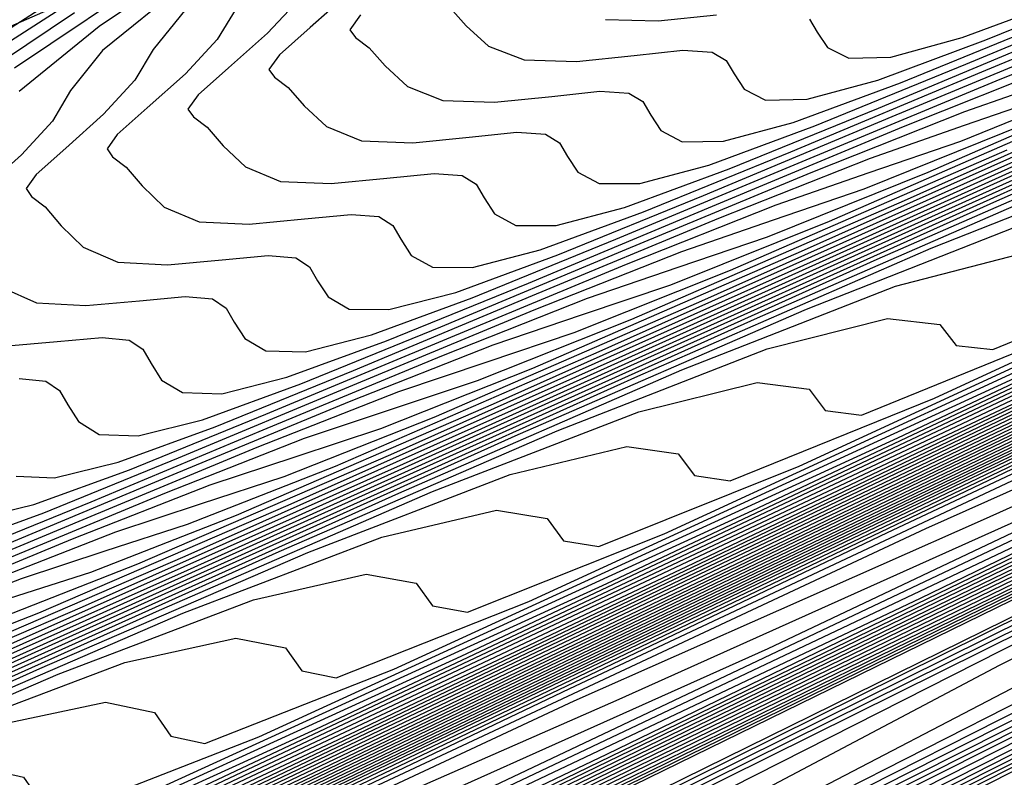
# Model space of a CAD drawing. Extents: x 3249832 to 3255657, y 13789405 to 13793316.
# Tile 205 of 256: x 3254660.56 to 3254666.26, y 13790562.42 to 13790566.82. Entities that reach past the tile are written whole.
import ezdxf

# ---------------------------------------------------------------- set-up
doc = ezdxf.new("R2010")
doc.units = 0
doc.header["$LTSCALE"] = 100
doc.header["$MEASUREMENT"] = 0
for name, color, linetype in [('GRATIO_CON', 10, 'CONTINUOUS'), ('GRATIO_ICON', 7, 'CONTINUOUS'), ('TARGETS_EAST', 7, 'CONTINUOUS')]:
    doc.layers.add(name, color=color, linetype=linetype)

# ---------------------------------------------------------------- blocks, each defined once
blk = doc.blocks.new('Gratio_032316_contours')
at = {"layer": 'GRATIO_CON', "color": 1, "linetype": 'Continuous', "flags": 128}
for points in [[(3254642.139, 13790551.7053), (3254660.6124, 13790560.6687), (3254682.3072, 13790571.2723), (3254700.7352, 13790580.305), (3254711.0317, 13790585.3564), (3254714.825, 13790587.2199), (3254715.3665, 13790587.4896), (3254715.3659, 13790587.4937), (3254715.3657, 13790587.4969), (3254715.3666, 13790587.4975), (3254715.9081, 13790587.7572), (3254719.6861, 13790589.589), (3254729.9352, 13790594.5687), (3254748.2689, 13790603.4881), (3254769.8147, 13790614.0012), (3254788.079, 13790622.9777)], [(3254643.9573, 13790552.6097), (3254661.9705, 13790561.3498), (3254683.1246, 13790571.6892), (3254701.0934, 13790580.4969), (3254711.1333, 13790585.4226), (3254714.8321, 13790587.2398), (3254715.3601, 13790587.5029), (3254715.3596, 13790587.5069), (3254715.3595, 13790587.5098), (3254715.3603, 13790587.5104), (3254715.8805, 13790587.7597), (3254719.5093, 13790589.5191), (3254729.3537, 13790594.3022), (3254746.9632, 13790602.8693), (3254767.6581, 13790612.9672), (3254785.2011, 13790621.5892)], [(3254645.7757, 13790553.5142), (3254663.3285, 13790562.0309), (3254683.9419, 13790572.1067), (3254701.4513, 13790580.6909), (3254711.2342, 13790585.4933), (3254714.8385, 13790587.2659), (3254715.3542, 13790587.5212), (3254715.853, 13790587.7617), (3254719.3325, 13790589.4492), (3254728.7721, 13790594.0356), (3254745.6576, 13790602.2505), (3254765.5015, 13790611.9331), (3254782.3232, 13790620.2006)], [(3254647.5941, 13790554.4186), (3254664.6865, 13790562.712), (3254684.7593, 13790572.5235), (3254701.8095, 13790580.8826), (3254711.336, 13790585.5591), (3254714.8458, 13790587.2852), (3254715.348, 13790587.5339), (3254715.8254, 13790587.7641), (3254719.1557, 13790589.3793), (3254728.1905, 13790593.7691), (3254744.3519, 13790601.6317), (3254763.3449, 13790610.8991), (3254779.4453, 13790618.8121)], [(3254651.2308, 13790556.2274), (3254667.4026, 13790564.0741), (3254686.3942, 13790573.3572), (3254702.526, 13790581.266), (3254711.5395, 13790585.6907), (3254714.8603, 13790587.3239), (3254715.3355, 13790587.5594), (3254715.7702, 13790587.7691), (3254718.8022, 13790589.2396), (3254727.0274, 13790593.236), (3254741.7406, 13790600.3941), (3254759.0318, 13790608.8311), (3254773.6894, 13790616.035)], [(3254653.0492, 13790557.1319), (3254668.7606, 13790564.7552), (3254687.2116, 13790573.774), (3254702.8843, 13790581.4577), (3254711.6412, 13790585.7564), (3254714.8676, 13790587.3433), (3254715.3293, 13790587.5721), (3254715.7426, 13790587.7716), (3254718.6254, 13790589.1697), (3254726.4458, 13790592.9695), (3254740.435, 13790599.7753), (3254756.8752, 13790607.7971), (3254770.8115, 13790614.6465), (3254778.5294, 13790618.5309)], [(3254646.2517, 13790553.9528), (3254654.8675, 13790558.0363), (3254670.1186, 13790565.4362), (3254688.0291, 13790574.1908), (3254703.2426, 13790581.6494), (3254711.743, 13790585.8222), (3254714.8749, 13790587.3627), (3254715.3231, 13790587.5848), (3254715.7151, 13790587.774), (3254718.4486, 13790589.0998), (3254725.8643, 13790592.703), (3254739.1294, 13790599.1565), (3254754.7186, 13790606.7631), (3254767.9336, 13790613.258), (3254775.252, 13790616.9413)], [(3254648.3232, 13790554.9771), (3254656.6859, 13790558.9407), (3254671.4766, 13790566.1173), (3254688.8465, 13790574.6076), (3254703.6008, 13790581.8411), (3254711.8447, 13790585.888), (3254714.8821, 13790587.382), (3254715.3169, 13790587.5976), (3254715.6875, 13790587.7765), (3254718.2718, 13790589.03), (3254725.2827, 13790592.4364), (3254737.8237, 13790598.5377), (3254752.562, 13790605.7291), (3254765.0557, 13790611.8694), (3254771.9746, 13790615.3518)], [(3254652.466, 13790557.0257), (3254660.3226, 13790560.7496), (3254674.1927, 13790567.4794), (3254690.4813, 13790575.4413), (3254704.3173, 13790582.2246), (3254712.0482, 13790586.0196), (3254714.8967, 13790587.4207), (3254715.3044, 13790587.623), (3254715.6323, 13790587.7815), (3254717.9183, 13790588.8903), (3254724.1196, 13790591.9033), (3254735.2124, 13790597.3001), (3254748.2489, 13790603.6611), (3254759.2998, 13790609.0924), (3254765.4198, 13790612.1726), (3254767.5973, 13790613.3706), (3254767.8046, 13790613.628), (3254767.8447, 13790613.807), (3254768.8446, 13790614.4523), (3254771.7623, 13790616.0293)], [(3254651.241, 13790556.5836), (3254654.5375, 13790558.0501), (3254662.141, 13790561.654), (3254675.5507, 13790568.1605), (3254691.2988, 13790575.8581), (3254704.6756, 13790582.4163), (3254712.1499, 13790586.0854), (3254714.904, 13790587.4401), (3254715.2982, 13790587.6357), (3254715.6047, 13790587.7839), (3254717.7415, 13790588.8204), (3254723.538, 13790591.6368), (3254733.9068, 13790596.6813), (3254746.0923, 13790602.627), (3254756.4219, 13790607.7038), (3254762.1424, 13790610.583), (3254764.1778, 13790611.7028), (3254764.3715, 13790611.9434), (3254764.4337, 13790612.1232), (3254765.5415, 13790612.8137), (3254768.7386, 13790614.5249), (3254774.566, 13790617.5186)], [(3254651.548, 13790556.8702), (3254653.3699, 13790557.6315), (3254656.6089, 13790559.0744), (3254663.9594, 13790562.5584), (3254676.9087, 13790568.8416), (3254692.1162, 13790576.2749), (3254705.0338, 13790582.608), (3254712.2517, 13790586.1512), (3254714.9112, 13790587.4594), (3254715.292, 13790587.6484), (3254715.5771, 13790587.7864), (3254717.5647, 13790588.7505), (3254722.9564, 13790591.3703), (3254732.6011, 13790596.0625), (3254743.9357, 13790601.593), (3254753.544, 13790606.3153), (3254758.865, 13790608.9934), (3254760.7582, 13790610.035), (3254760.9385, 13790610.2589), (3254761.0228, 13790610.4394), (3254762.2384, 13790611.1751), (3254765.7149, 13790613.0205), (3254772.0375, 13790616.2604)], [(3254650.8432, 13790556.6142), (3254653.5851, 13790557.8698), (3254655.4988, 13790558.6793), (3254658.6803, 13790560.0987), (3254665.7777, 13790563.4629), (3254678.2668, 13790569.5227), (3254692.9336, 13790576.6918)], [(3254650.5749, 13790556.5411), (3254654.5292, 13790558.4217), (3254657.6595, 13790559.8689), (3254659.7567, 13790560.7751), (3254662.8232, 13790562.1473), (3254669.4145, 13790565.2717), (3254680.9828, 13790570.8848), (3254694.5684, 13790577.5253)], [(3254652.1699, 13790557.3247), (3254656.3722, 13790559.3255), (3254659.6966, 13790560.8685), (3254661.8856, 13790561.8229), (3254664.8946, 13790563.1716), (3254671.2328, 13790566.1762), (3254682.3408, 13790571.5658), (3254695.3858, 13790577.9421)], [(3254649.243, 13790555.9373), (3254653.7649, 13790558.1083), (3254658.2152, 13790560.2292), (3254661.7338, 13790561.8681), (3254664.0145, 13790562.8708), (3254666.9661, 13790564.196), (3254673.0512, 13790567.0806), (3254683.6989, 13790572.2469), (3254696.2032, 13790578.3589)], [(3254650.5851, 13790556.5992), (3254655.3599, 13790558.8918), (3254660.0582, 13790561.133), (3254663.771, 13790562.8677), (3254666.1434, 13790563.9186), (3254669.0375, 13790565.2203), (3254674.8696, 13790567.985), (3254685.0569, 13790572.928), (3254697.0206, 13790578.7757)], [(3254648.7569, 13790555.7589), (3254653.2692, 13790557.9229), (3254658.5498, 13790560.4589), (3254663.7442, 13790562.9405), (3254667.8453, 13790564.8668), (3254670.4012, 13790566.0143), (3254673.1803, 13790567.2689), (3254678.5063, 13790569.7939), (3254687.7729, 13790574.2901), (3254698.6554, 13790579.6094)], [(3254649.8828, 13790556.3169), (3254654.6113, 13790558.5847), (3254660.1448, 13790561.2425), (3254665.5872, 13790563.8443), (3254669.8825, 13790565.8664), (3254672.5301, 13790567.0622), (3254675.2518, 13790568.2932), (3254680.3247, 13790570.6983), (3254689.131, 13790574.9712), (3254699.4729, 13790580.0262)], [(3254651.0087, 13790556.875), (3254655.9534, 13790559.2466), (3254661.7398, 13790562.026), (3254667.4302, 13790564.748), (3254671.9197, 13790566.866), (3254674.6591, 13790568.11), (3254677.3232, 13790569.3176), (3254682.143, 13790571.6027), (3254690.489, 13790575.6522), (3254700.2903, 13790580.443)], [(3254652.1346, 13790557.4331), (3254657.2955, 13790559.9084), (3254663.3348, 13790562.8096), (3254669.2733, 13790565.6518), (3254673.9569, 13790567.8656), (3254676.788, 13790569.1579), (3254679.3946, 13790570.3419), (3254683.9614, 13790572.5071), (3254691.847, 13790576.3333), (3254701.1077, 13790580.8598)], [(3254650.0485, 13790556.4841), (3254654.3864, 13790558.5492), (3254659.9797, 13790561.2321), (3254666.5247, 13790564.3767), (3254672.9593, 13790567.4593), (3254678.0312, 13790569.8647), (3254681.0458, 13790571.2536), (3254683.5375, 13790572.3905), (3254687.5981, 13790574.316), (3254694.5631, 13790577.6954)], [(3254651.0069, 13790556.9616), (3254655.5123, 13790559.1072), (3254661.3217, 13790561.894), (3254668.1197, 13790565.1602), (3254674.8023, 13790568.3631), (3254680.0684, 13790570.8643), (3254683.1747, 13790572.3015), (3254685.6089, 13790573.4148), (3254689.4165, 13790575.2204), (3254695.9211, 13790578.3765), (3254703.5599, 13790582.1103), (3254710.0485, 13790585.2913), (3254713.674, 13790587.0708), (3254715.0098, 13790587.728), (3254715.2012, 13790587.8237), (3254715.5767, 13790588.0145), (3254718.1988, 13790589.3384), (3254725.3135, 13790592.9288), (3254738.0825, 13790599.3724), (3254753.3307, 13790607.0675), (3254766.7985, 13790613.8657), (3254775.2332, 13790618.1281)], [(3254651.9652, 13790557.4392), (3254656.6382, 13790559.6653), (3254662.6638, 13790562.5558), (3254669.7147, 13790565.9438), (3254676.6453, 13790569.2668), (3254682.1055, 13790571.8639), (3254685.3036, 13790573.3493), (3254687.6804, 13790574.4392), (3254691.2349, 13790576.1249), (3254697.2791, 13790579.0576), (3254704.3773, 13790582.5271), (3254710.4067, 13790585.483), (3254713.7756, 13790587.1366), (3254715.0169, 13790587.7472), (3254715.1948, 13790587.8363), (3254715.5637, 13790588.0238), (3254718.1399, 13790589.3246), (3254725.1298, 13790592.8522), (3254737.6771, 13790599.1838), (3254752.6727, 13790606.7516), (3254765.9448, 13790613.4511), (3254774.3039, 13790617.6754)], [(3254652.9236, 13790557.9168), (3254657.7641, 13790560.2233), (3254664.0059, 13790563.2177), (3254671.3097, 13790566.7274), (3254678.4883, 13790570.1706), (3254684.1427, 13790572.8635), (3254687.4325, 13790574.3972), (3254689.7518, 13790575.4635), (3254693.0532, 13790577.0293), (3254698.6371, 13790579.7386), (3254705.1948, 13790582.9439), (3254710.7649, 13790585.6747), (3254713.8772, 13790587.2023), (3254715.024, 13790587.7665), (3254715.1884, 13790587.8489), (3254715.5508, 13790588.0331), (3254718.0809, 13790589.3107), (3254724.9462, 13790592.7755), (3254737.2717, 13790598.9953), (3254752.0148, 13790606.4357), (3254765.0911, 13790613.0365), (3254773.3746, 13790617.2228)], [(3254651.3, 13790557.2133), (3254654.8403, 13790558.872), (3254660.0158, 13790561.3394), (3254666.6901, 13790564.5414), (3254674.4997, 13790568.2945), (3254682.1743, 13790571.9781), (3254688.2171, 13790574.8626), (3254691.6904, 13790576.4929), (3254693.8947, 13790577.5121), (3254696.69, 13790578.8381), (3254701.3532, 13790581.1008), (3254706.8296, 13790583.7776), (3254711.4814, 13790586.0581), (3254714.0805, 13790587.3339), (3254715.0382, 13790587.8051), (3254715.1756, 13790587.8741), (3254715.5248, 13790588.0517), (3254717.9631, 13790589.2831), (3254724.5788, 13790592.6221), (3254736.4608, 13790598.6182), (3254750.699, 13790605.8039), (3254763.3837, 13790612.2073), (3254771.5159, 13790616.3175)], [(3254652.1439, 13790557.6356), (3254655.7986, 13790559.3495), (3254661.1417, 13790561.8975), (3254668.0321, 13790565.2032), (3254676.0946, 13790569.078), (3254684.0173, 13790572.8819), (3254690.2542, 13790575.8622), (3254693.8193, 13790577.5407), (3254695.9661, 13790578.5364), (3254698.5083, 13790579.7426), (3254702.7112, 13790581.7819), (3254707.647, 13790584.1944), (3254711.8396, 13790586.2498), (3254714.1821, 13790587.3996), (3254715.0454, 13790587.8244), (3254715.1692, 13790587.8867), (3254715.5119, 13790588.061), (3254717.9042, 13790589.2693), (3254724.3952, 13790592.5454), (3254736.0554, 13790598.4297), (3254750.0411, 13790605.488), (3254762.53, 13790611.7927), (3254770.5866, 13790615.8649), (3254774.8217, 13790618.021)], [(3254652.9879, 13790558.058), (3254656.757, 13790559.8271), (3254662.2676, 13790562.4555), (3254669.3742, 13790565.8651), (3254677.6896, 13790569.8616), (3254685.8603, 13790573.7856), (3254692.2914, 13790576.8618), (3254695.9482, 13790578.5886)], [(3254651.7584, 13790557.5564), (3254653.8319, 13790558.4804), (3254657.7153, 13790560.3047), (3254663.3935, 13790563.0136), (3254670.7163, 13790566.527), (3254679.2846, 13790570.6451), (3254687.7034, 13790574.6894), (3254694.3286, 13790577.8614)], [(3254652.4935, 13790558.0528), (3254653.3251, 13790558.3415), (3254655.5198, 13790559.3252), (3254659.632, 13790561.2599), (3254665.6453, 13790564.1297), (3254673.4005, 13790567.8507), (3254682.4746, 13790572.2122), (3254691.3894, 13790576.4969), (3254698.4029, 13790579.8606)], [(3254652.9639, 13790558.6646), (3254653.0867, 13790558.5122), (3254653.2547, 13790558.4334), (3254654.1084, 13790558.7341), (3254656.3637, 13790559.7476), (3254660.5904, 13790561.7374), (3254666.7712, 13790564.6877), (3254674.7426, 13790568.5125), (3254684.0695, 13790572.9958), (3254693.2324, 13790577.4007)], [(3254652.3082, 13790558.7882), (3254653.2996, 13790559.0627), (3254653.7222, 13790559.0393), (3254653.8454, 13790558.8897), (3254654.016, 13790558.814), (3254654.8917, 13790559.1266), (3254657.2077, 13790560.1699), (3254661.5487, 13790562.215), (3254667.8971, 13790565.2458), (3254676.0846, 13790569.1744), (3254685.6645, 13790573.7793), (3254695.0754, 13790578.3044)], [(3254653.0352, 13790559.1439), (3254654.05, 13790559.4312), (3254654.4805, 13790559.414), (3254654.6041, 13790559.2671), (3254654.7773, 13790559.1947), (3254655.675, 13790559.5191), (3254658.0517, 13790560.5923), (3254662.5071, 13790562.6926), (3254669.023, 13790565.8038), (3254677.4267, 13790569.8362), (3254687.2595, 13790574.5629), (3254696.9184, 13790579.2082)], [(3254652.6703, 13790559.1274), (3254654.4892, 13790559.8553), (3254655.5508, 13790560.1681), (3254655.9972, 13790560.1635), (3254656.1214, 13790560.022), (3254656.2998, 13790559.956), (3254657.2417, 13790560.3042), (3254659.7396, 13790561.4371), (3254664.4238, 13790563.6478), (3254671.2748, 13790566.9199), (3254680.1109, 13790571.1599), (3254690.4495, 13790576.13), (3254700.6044, 13790581.0157)], [(3254651.1891, 13790558.53), (3254653.3543, 13790559.4624), (3254655.2162, 13790560.211), (3254656.3012, 13790560.5366), (3254656.7555, 13790560.5382), (3254656.8801, 13790560.3994), (3254657.0611, 13790560.3366), (3254658.025, 13790560.6967), (3254660.5836, 13790561.8595), (3254665.3703, 13790564.1197), (3254672.3062, 13790567.4325), (3254681.1343, 13790571.6684), (3254691.3246, 13790576.5671), (3254701.2561, 13790581.3455)], [(3254651.8222, 13790558.8415), (3254654.0383, 13790559.7975), (3254655.9432, 13790560.5667), (3254657.0517, 13790560.905), (3254657.5139, 13790560.9129), (3254657.6388, 13790560.7769), (3254657.8223, 13790560.7173), (3254658.8083, 13790561.0893), (3254661.4275, 13790562.2819), (3254666.3151, 13790564.5907), (3254673.3236, 13790567.9384), (3254682.1101, 13790572.154), (3254692.0922, 13790576.9523), (3254701.7295, 13790581.5891)], [(3254652.4553, 13790559.153), (3254654.7223, 13790560.1326), (3254656.6702, 13790560.9224), (3254657.8021, 13790561.2735), (3254658.2722, 13790561.2876), (3254658.3974, 13790561.1543), (3254658.5836, 13790561.0979), (3254659.5916, 13790561.4818), (3254662.2715, 13790562.7043), (3254667.2599, 13790565.0618), (3254674.341, 13790568.4442), (3254683.086, 13790572.6396), (3254692.8597, 13790577.3375)], [(3254651.9883, 13790558.9968), (3254653.3923, 13790559.619), (3254654.9589, 13790560.3252), (3254656.5106, 13790561.0221), (3254657.887, 13790561.6126), (3254658.9323, 13790561.9989), (3254659.5424, 13790562.1186), (3254659.8188, 13790562.0506), (3254659.9148, 13790561.9092), (3254660.1061, 13790561.8592), (3254661.1583, 13790562.2669), (3254663.9594, 13790563.549), (3254669.1494, 13790566.0039), (3254676.3757, 13790569.4558), (3254685.0376, 13790573.6106), (3254694.3948, 13790578.1075)], [(3254652.5838, 13790559.2912), (3254654.0181, 13790559.9272), (3254655.6188, 13790560.6489), (3254657.2041, 13790561.3611), (3254658.61, 13790561.9653), (3254659.6769, 13790562.3626), (3254660.298, 13790562.4894), (3254660.5778, 13790562.4256), (3254660.6735, 13790562.2866), (3254660.8674, 13790562.2398), (3254661.9416, 13790562.6594), (3254664.8034, 13790563.9714), (3254670.0942, 13790566.4749), (3254677.3931, 13790569.9616), (3254686.0134, 13790574.0961), (3254695.1623, 13790578.4926)], [(3254652.0749, 13790559.1191), (3254653.1793, 13790559.5856), (3254654.644, 13790560.2355), (3254656.2787, 13790560.9726), (3254657.8977, 13790561.7), (3254659.3331, 13790562.3181), (3254660.4215, 13790562.7262), (3254661.0536, 13790562.8602), (3254661.3368, 13790562.8006), (3254661.4322, 13790562.6641), (3254661.6286, 13790562.6205), (3254662.7249, 13790563.052), (3254665.6473, 13790564.3938), (3254671.039, 13790566.946), (3254678.4105, 13790570.4674), (3254686.9892, 13790574.5817), (3254695.9299, 13790578.8778)], [(3254652.6477, 13790559.403), (3254653.7747, 13790559.8801), (3254655.2698, 13790560.5438), (3254656.9386, 13790561.2962), (3254658.5913, 13790562.039), (3254660.0561, 13790562.6708), (3254661.166, 13790563.0899), (3254661.8093, 13790563.231), (3254662.0957, 13790563.1756), (3254662.1908, 13790563.0415), (3254662.3899, 13790563.0011), (3254663.5082, 13790563.4445), (3254666.4913, 13790564.8162), (3254671.9838, 13790567.417), (3254679.4278, 13790570.9732), (3254687.965, 13790575.0672), (3254696.6974, 13790579.2629)], [(3254652.7465, 13790559.6241), (3254653.1242, 13790559.7253), (3254653.7934, 13790559.9708), (3254654.9657, 13790560.4689), (3254656.5215, 13790561.1603), (3254658.2584, 13790561.9436), (3254659.9784, 13790562.7168), (3254661.5022, 13790563.3762), (3254662.6552, 13790563.8172), (3254663.3205, 13790563.9727), (3254663.6137, 13790563.9256), (3254663.7082, 13790563.7964), (3254663.9124, 13790563.7624), (3254665.0749, 13790564.2296), (3254668.1792, 13790565.661), (3254673.8733, 13790568.3591), (3254681.4626, 13790571.9848), (3254689.9166, 13790576.0383), (3254698.2325, 13790580.0332)], [(3254652.9121, 13790559.7876), (3254653.3001, 13790559.8983), (3254653.6845, 13790560.0031), (3254654.3662, 13790560.2547), (3254655.5611, 13790560.7633), (3254657.1474, 13790561.4685), (3254658.9183, 13790562.2672), (3254660.672, 13790563.0558), (3254662.2253, 13790563.7289), (3254663.3997, 13790564.1808), (3254664.0761, 13790564.3435), (3254664.3727, 13790564.3007), (3254664.4669, 13790564.1738), (3254664.6737, 13790564.143), (3254665.8582, 13790564.6221), (3254669.0232, 13790566.0833), (3254674.8181, 13790568.8302), (3254682.4799, 13790572.4906), (3254690.8924, 13790576.5238), (3254699.0001, 13790580.4183)], [(3254652.8332, 13790559.8228), (3254653.4588, 13790560.0583), (3254653.8537, 13790560.1725), (3254654.2448, 13790560.2808), (3254654.939, 13790560.5386), (3254656.1566, 13790561.0578), (3254657.7733, 13790561.7768), (3254659.5782, 13790562.5909), (3254661.3656, 13790563.3947), (3254662.9483, 13790564.0816), (3254664.1443, 13790564.5444), (3254664.8318, 13790564.7143), (3254665.1317, 13790564.6757), (3254665.2256, 13790564.5513), (3254665.4349, 13790564.5237), (3254666.6415, 13790565.0146), (3254669.8671, 13790566.5057), (3254675.7629, 13790569.3012), (3254683.4973, 13790572.9964), (3254691.8683, 13790577.0094), (3254699.7676, 13790580.8035)], [(3254652.5888, 13790559.7695), (3254653.3685, 13790560.0884), (3254654.0056, 13790560.3291), (3254654.4073, 13790560.4467), (3254654.8052, 13790560.5586), (3254655.5118, 13790560.8225), (3254656.7521, 13790561.3522), (3254658.3991, 13790562.0851), (3254660.2381, 13790562.9145), (3254662.0592, 13790563.7337), (3254663.6714, 13790564.4344), (3254664.8888, 13790564.9081), (3254665.5874, 13790565.0851), (3254665.8907, 13790565.0507), (3254665.9842, 13790564.9287), (3254666.1962, 13790564.9043), (3254667.4249, 13790565.4072), (3254670.7111, 13790566.9281), (3254676.7077, 13790569.7723), (3254684.5147, 13790573.5023), (3254692.8441, 13790577.4949)], [(3254652.8549, 13790559.9647), (3254653.6307, 13790560.2883), (3254654.439, 13790560.6196), (3254655.0991, 13790560.8706), (3254655.5146, 13790560.9951), (3254655.9258, 13790561.1141), (3254656.6575, 13790561.3903), (3254657.943, 13790561.941), (3254659.6508, 13790562.7016), (3254661.5579, 13790563.5619), (3254663.4463, 13790564.4116), (3254665.1175, 13790565.1398), (3254666.378, 13790565.6354), (3254667.0986, 13790565.8267), (3254667.4086, 13790565.8007), (3254667.5016, 13790565.6836), (3254667.7187, 13790565.6656), (3254668.9915, 13790566.1922), (3254672.399, 13790567.7729), (3254678.5972, 13790570.7144), (3254686.5494, 13790574.5139), (3254694.7957, 13790578.466)], [(3254652.7524, 13790559.9713), (3254653.3621, 13790560.2183), (3254654.1517, 13790560.5478), (3254654.9743, 13790560.8852), (3254655.6459, 13790561.1413), (3254656.0682, 13790561.2693), (3254656.4861, 13790561.3919), (3254657.2303, 13790561.6742), (3254658.5385, 13790562.2355), (3254660.2767, 13790563.0099), (3254662.2178, 13790563.8855), (3254664.1399, 13790564.7505), (3254665.8406, 13790565.4925), (3254667.1225, 13790565.999), (3254667.8543, 13790566.1976), (3254668.1676, 13790566.1757), (3254668.2603, 13790566.061), (3254668.48, 13790566.0462), (3254669.7748, 13790566.5848), (3254673.243, 13790568.1953), (3254679.542, 13790571.1854), (3254687.5668, 13790575.0197), (3254695.7715, 13790578.9516)], [(3254652.8106, 13790560.0679), (3254653.2489, 13790560.2205), (3254653.8692, 13790560.4719), (3254654.6727, 13790560.8072), (3254655.5096, 13790561.1508), (3254656.1927, 13790561.4121), (3254656.6218, 13790561.5435), (3254657.0464, 13790561.6696), (3254657.8031, 13790561.9582), (3254659.134, 13790562.5299), (3254660.9026, 13790563.3181), (3254662.8778, 13790564.2092), (3254664.8335, 13790565.0895), (3254666.5636, 13790565.8452), (3254667.8671, 13790566.3627), (3254668.6099, 13790566.5684), (3254668.9266, 13790566.5507), (3254669.0189, 13790566.4385), (3254669.2412, 13790566.4269), (3254670.5581, 13790566.9773), (3254674.087, 13790568.6176), (3254680.4868, 13790571.6565), (3254688.5842, 13790575.5255), (3254696.7473, 13790579.4371)], [(3254653.0003, 13790560.258), (3254653.2998, 13790560.314), (3254653.7454, 13790560.4697), (3254654.3764, 13790560.7255), (3254655.1937, 13790561.0666), (3254656.0449, 13790561.4164), (3254656.7394, 13790561.6828), (3254657.1754, 13790561.8177), (3254657.6067, 13790561.9474), (3254658.3759, 13790562.2421), (3254659.7294, 13790562.8243), (3254661.5284, 13790563.6264), (3254663.5377, 13790564.5329), (3254665.5271, 13790565.4284), (3254667.2867, 13790566.198)], [(3254652.8774, 13790561.1517), (3254653.1274, 13790561.1612), (3254653.3376, 13790561.1708), (3254653.4681, 13790561.1434), (3254653.5407, 13790561.0781), (3254653.5925, 13790560.9829), (3254653.6596, 13790560.8715), (3254653.7748, 13790560.7789), (3254653.9699, 13790560.7458), (3254654.2782, 13790560.8063), (3254654.7384, 13790560.9681), (3254655.3906, 13790561.2328), (3254656.2356, 13790561.5855), (3254657.1155, 13790561.9476), (3254657.833, 13790562.2243), (3254658.2827, 13790562.3661), (3254658.7273, 13790562.5029), (3254659.5216, 13790562.8099), (3254660.9204, 13790563.4132), (3254662.7801, 13790564.2429), (3254664.8575, 13790565.1802), (3254666.9142, 13790566.1063)], [(3254652.9366, 13790561.5341), (3254653.1141, 13790561.4231), (3254653.3516, 13790561.3875), (3254653.6052, 13790561.3981), (3254653.8186, 13790561.4086), (3254653.9508, 13790561.382), (3254654.0238, 13790561.3174), (3254654.0752, 13790561.223), (3254654.142, 13790561.1125), (3254654.2576, 13790561.0212), (3254654.4547, 13790560.9897), (3254654.7674, 13790561.0524), (3254655.2348, 13790561.2173), (3254655.8978, 13790561.4864), (3254656.7566, 13790561.8449), (3254657.6508, 13790562.2131), (3254658.3797, 13790562.4951), (3254658.8363, 13790562.6403), (3254659.2876, 13790562.7806), (3254660.0944, 13790563.0938), (3254661.5159, 13790563.7076), (3254663.406, 13790564.5512), (3254665.5174, 13790565.5038), (3254667.6078, 13790566.4453)], [(3254657.2776, 13790562.1043), (3254658.1861, 13790562.4787), (3254658.9265, 13790562.7658), (3254659.3899, 13790562.9144), (3254659.848, 13790563.0584), (3254660.6672, 13790563.3777), (3254662.1113, 13790564.002), (3254664.0318, 13790564.8594), (3254666.1773, 13790565.8275), (3254668.3014, 13790566.7842)], [(3254657.7985, 13790562.3637), (3254658.7214, 13790562.7443), (3254659.4733, 13790563.0366), (3254659.9436, 13790563.1886), (3254660.4083, 13790563.3361), (3254661.24, 13790563.6616), (3254662.7068, 13790564.2965), (3254664.6577, 13790565.1677), (3254666.8372, 13790566.1512)], [(3254657.2208, 13790562.2142), (3254657.9263, 13790562.5008), (3254658.8405, 13790562.8826), (3254659.792, 13790563.2755), (3254660.5668, 13790563.5781), (3254661.0508, 13790563.737), (3254661.5289, 13790563.8917), (3254662.3857, 13790564.2294), (3254663.8977, 13790564.8853), (3254665.9094, 13790565.7842), (3254668.157, 13790566.7985)], [(3254657.2133, 13790562.2829), (3254657.7173, 13790562.4634), (3254658.4335, 13790562.7544), (3254659.3615, 13790563.142), (3254660.3272, 13790563.5411), (3254661.1136, 13790563.8488), (3254661.6044, 13790564.0112), (3254662.0892, 13790564.1694), (3254662.9585, 13790564.5133), (3254664.4932, 13790565.1797), (3254666.5353, 13790566.0925)], [(3254657.3636, 13790562.4532), (3254657.7025, 13790562.529), (3254658.2138, 13790562.7126), (3254658.9406, 13790563.008), (3254659.8824, 13790563.4014), (3254660.8625, 13790563.8067), (3254661.6603, 13790564.1196), (3254662.1581, 13790564.2854), (3254662.6495, 13790564.4472), (3254663.5313, 13790564.7972), (3254665.0887, 13790565.4742), (3254667.1611, 13790566.4007)], [(3254657.6374, 13790562.7171), (3254657.8484, 13790562.6971), (3254658.1917, 13790562.7752), (3254658.7102, 13790562.9618), (3254659.4478, 13790563.2616), (3254660.4034, 13790563.6609), (3254661.3978, 13790564.0723), (3254662.2071, 13790564.3903), (3254662.7117, 13790564.5596), (3254663.2098, 13790564.7249), (3254664.1041, 13790565.0812), (3254665.6841, 13790565.7686), (3254667.787, 13790566.709)], [(3254657.6191, 13790563.5099), (3254657.9059, 13790563.53), (3254658.1476, 13790563.5486), (3254658.2946, 13790563.5288), (3254658.3714, 13790563.4707), (3254658.4204, 13790563.3835), (3254658.484, 13790563.2817), (3254658.603, 13790563.2016), (3254658.818, 13790563.185), (3254659.1701, 13790563.2674), (3254659.7032, 13790563.4602), (3254660.462, 13790563.7689), (3254661.4454, 13790564.1797), (3254662.4684, 13790564.6035), (3254663.3006, 13790564.9319), (3254663.8189, 13790565.108), (3254664.3305, 13790565.2804), (3254665.2498, 13790565.649), (3254666.8751, 13790566.3574)], [(3254657.6352, 13790563.8657), (3254657.8261, 13790563.7688), (3254658.0932, 13790563.7457), (3254658.3837, 13790563.7668), (3254658.6286, 13790563.7863), (3254658.7773, 13790563.7674), (3254658.8544, 13790563.71), (3254658.9032, 13790563.6236), (3254658.9664, 13790563.5227), (3254659.0858, 13790563.4439), (3254659.3028, 13790563.4289), (3254659.6593, 13790563.5135), (3254660.1997, 13790563.7094), (3254660.9692, 13790564.0225), (3254661.9663, 13790564.4391), (3254663.0037, 13790564.869), (3254663.8474, 13790565.2026), (3254664.3726, 13790565.3822), (3254664.8908, 13790565.5582), (3254665.8226, 13790565.9329), (3254667.4706, 13790566.6519)], [(3254660.8364, 13790566.9846), (3254659.8701, 13790566.362)], [(3254660.1484, 13790563.7596), (3254660.6962, 13790563.9586), (3254661.4763, 13790564.2761), (3254662.4873, 13790564.6986), (3254663.539, 13790565.1346), (3254664.3942, 13790565.4734), (3254664.9262, 13790565.6564), (3254665.4511, 13790565.8359), (3254666.3954, 13790566.2168)], [(3254661.3513, 13790567.2403), (3254660.3715, 13790566.6099)], [(3254660.2724, 13790563.9167), (3254660.6376, 13790564.0057), (3254661.1927, 13790564.2079), (3254661.9835, 13790564.5297), (3254663.0083, 13790564.958), (3254664.0743, 13790565.4002), (3254664.9409, 13790565.7441), (3254665.4798, 13790565.9306), (3254666.0114, 13790566.1137), (3254666.9682, 13790566.5007)], [(3254661.3743, 13790567.1057), (3254660.5264, 13790566.537)], [(3254660.5526, 13790564.7374), (3254660.7079, 13790564.7215), (3254660.7867, 13790564.6671), (3254660.8343, 13790564.5838), (3254660.8962, 13790564.4868), (3254661.0171, 13790564.413), (3254661.242, 13790564.4046), (3254661.616, 13790564.4979), (3254662.1856, 13790564.7063), (3254662.9977, 13790565.0369), (3254664.0502, 13790565.4768), (3254665.1449, 13790565.9314), (3254666.0345, 13790566.2856), (3254666.5871, 13790566.479)], [(3254661.8758, 13790567.3536), (3254661.0162, 13790566.7784), (3254660.5525, 13790566.4008)], [(3254660.4641, 13790564.9248), (3254660.773, 13790564.9512), (3254661.0336, 13790564.9752), (3254661.1906, 13790564.9601), (3254661.2697, 13790564.9063), (3254661.3171, 13790564.8238), (3254661.3786, 13790564.7279), (3254661.4999, 13790564.6553), (3254661.7268, 13790564.6485), (3254662.1052, 13790564.7441), (3254662.6821, 13790564.9555), (3254663.5049, 13790565.2905), (3254664.5712, 13790565.7363), (3254665.6802, 13790566.197), (3254666.5812, 13790566.5564)], [(3254661.506, 13790567.0199), (3254661.0356, 13790566.639), (3254660.8502, 13790566.4072), (3254660.7459, 13790566.2296), (3254660.5668, 13790566.034), (3254660.3502, 13790565.8398)], [(3254660.4544, 13790565.2647), (3254660.6533, 13790565.1762), (3254660.9382, 13790565.1606), (3254661.2508, 13790565.1881), (3254661.5146, 13790565.213), (3254661.6732, 13790565.1986), (3254661.7528, 13790565.1456), (3254661.7999, 13790565.0639), (3254661.861, 13790564.9689), (3254661.9828, 13790564.8976), (3254662.2116, 13790564.8924), (3254662.5944, 13790564.9902), (3254663.1786, 13790565.2047), (3254664.012, 13790565.5441), (3254665.0922, 13790565.9957), (3254666.2155, 13790566.4626), (3254667.128, 13790566.8271)], [(3254661.5187, 13790566.8773), (3254661.3301, 13790566.6445), (3254661.2237, 13790566.4662), (3254661.0419, 13790566.2691), (3254660.8223, 13790566.0727), (3254660.6512, 13790565.9202), (3254660.593, 13790565.8386), (3254660.625, 13790565.7929), (3254660.7029, 13790565.732), (3254660.7954, 13790565.6222), (3254660.9243, 13790565.4979), (3254661.1245, 13790565.4108), (3254661.4124, 13790565.3964), (3254661.7287, 13790565.425), (3254661.9956, 13790565.4507), (3254662.1559, 13790565.4371), (3254662.2359, 13790565.3849), (3254662.2827, 13790565.304), (3254662.3435, 13790565.2099), (3254662.4656, 13790565.1398), (3254662.6964, 13790565.1363), (3254663.0836, 13790565.2363), (3254663.6751, 13790565.4539), (3254664.5192, 13790565.7977), (3254665.6132, 13790566.2551), (3254666.7507, 13790566.7282)], [(3254662.1792, 13790566.9395), (3254661.9921, 13790566.7392), (3254661.7666, 13790566.5386), (3254661.5911, 13790566.3823), (3254661.5313, 13790566.2988), (3254661.5637, 13790566.253), (3254661.6422, 13790566.1934), (3254661.7347, 13790566.0857), (3254661.864, 13790565.9642), (3254662.0669, 13790565.8799), (3254662.3607, 13790565.868), (3254662.6844, 13790565.8987), (3254662.9576, 13790565.9263), (3254663.1212, 13790565.9142), (3254663.202, 13790565.8634), (3254663.2483, 13790565.7841), (3254663.3084, 13790565.692), (3254663.4312, 13790565.6244), (3254663.666, 13790565.6242), (3254664.0619, 13790565.7285), (3254664.668, 13790565.9523), (3254665.5335, 13790566.305), (3254666.6551, 13790566.774)], [(3254662.4672, 13790566.9743), (3254662.2388, 13790566.7716), (3254662.0611, 13790566.6133), (3254662.0005, 13790566.5289), (3254662.0331, 13790566.483), (3254662.1119, 13790566.424), (3254662.2043, 13790566.3175), (3254662.3339, 13790566.1974), (3254662.5381, 13790566.1145), (3254662.8349, 13790566.1038), (3254663.1622, 13790566.1356), (3254663.4385, 13790566.1641), (3254663.6038, 13790566.1527), (3254663.6851, 13790566.1026), (3254663.7311, 13790566.0241), (3254663.7908, 13790565.933), (3254663.9141, 13790565.8667), (3254664.1509, 13790565.8681), (3254664.5511, 13790565.9746), (3254665.1645, 13790566.2015), (3254666.0406, 13790566.5586), (3254667.1761, 13790567.0334)], [(3254662.531, 13790566.8444), (3254662.4697, 13790566.759), (3254662.5024, 13790566.713), (3254662.5816, 13790566.6547), (3254662.674, 13790566.5493), (3254662.8037, 13790566.4305), (3254663.0093, 13790566.3491), (3254663.309, 13790566.3396), (3254663.6401, 13790566.3725), (3254663.9195, 13790566.4018), (3254664.0865, 13790566.3913), (3254664.1681, 13790566.3419), (3254664.2139, 13790566.2642), (3254664.2732, 13790566.174), (3254664.3969, 13790566.109), (3254664.6357, 13790566.112), (3254665.0403, 13790566.2207), (3254665.661, 13790566.4507), (3254666.5477, 13790566.8122)], [(3254663.0512, 13790566.8853), (3254663.1436, 13790566.7811), (3254663.2736, 13790566.6637), (3254663.4805, 13790566.5837), (3254663.7832, 13790566.5755), (3254664.118, 13790566.6094), (3254664.4005, 13790566.6396), (3254664.5691, 13790566.6298), (3254664.6512, 13790566.5812), (3254664.6967, 13790566.5042), (3254664.7557, 13790566.415), (3254664.8797, 13790566.3512), (3254665.1205, 13790566.3559), (3254665.5295, 13790566.4668), (3254666.1575, 13790566.6999), (3254667.0549, 13790567.0658)]]:
    blk.add_lwpolyline(points, dxfattribs=at)
at = {"layer": 'GRATIO_CON', "color": 5, "linetype": 'Continuous', "flags": 128}
for points in [[(3254645.4599, 13790553.036), (3254663.069, 13790561.7623), (3254683.7862, 13790571.9554), (3254701.3959, 13790580.5965), (3254711.2365, 13790585.4241), (3254714.8618, 13790587.205), (3254715.3792, 13790587.4629), (3254715.3785, 13790587.4674), (3254715.3782, 13790587.4709), (3254715.379, 13790587.4719), (3254715.9133, 13790587.7279), (3254719.64, 13790589.5343), (3254729.7495, 13790594.4457), (3254747.8375, 13790603.2357), (3254769.1201, 13790613.5531), (3254787.2186, 13790622.2657)], [(3254649.9599, 13790555.2348), (3254666.4373, 13790563.4004), (3254685.823, 13790572.9383), (3254702.301, 13790581.0241), (3254711.5092, 13790585.5415), (3254714.9015, 13790587.208), (3254715.3856, 13790587.4496), (3254715.3848, 13790587.4542), (3254715.3844, 13790587.458), (3254715.3852, 13790587.4591), (3254715.9013, 13790587.7061), (3254719.4996, 13790589.4499), (3254729.2606, 13790594.1916), (3254746.7248, 13790602.6782), (3254767.2733, 13790612.6396), (3254784.7474, 13790621.0516)], [(3254645.8078, 13790553.0477), (3254654.4599, 13790557.4337), (3254669.8056, 13790565.0385), (3254687.8597, 13790573.9222), (3254703.2055, 13790581.4548), (3254711.7805, 13790585.6657), (3254714.9395, 13790587.2206), (3254715.3915, 13790587.4448), (3254715.8892, 13790587.6839), (3254719.3592, 13790589.3654), (3254728.7717, 13790593.9374), (3254745.612, 13790602.1206), (3254765.4264, 13790611.7261), (3254782.2763, 13790619.8376)], [(3254650.9146, 13790555.5543), (3254658.9599, 13790559.6325), (3254673.1739, 13790566.6765), (3254689.8966, 13790574.9051), (3254704.1107, 13790581.8824), (3254712.0533, 13790585.783), (3254714.9794, 13790587.2235), (3254715.3982, 13790587.4313), (3254715.8776, 13790587.6614), (3254719.2191, 13790589.2805), (3254728.2829, 13790593.683), (3254744.4993, 13790601.563), (3254763.5796, 13790610.8126), (3254779.8051, 13790618.6235)], [(3254649.0895, 13790554.2614), (3254654.3182, 13790556.9458), (3254657.5919, 13790558.6919), (3254661.1283, 13790560.5677), (3254667.9599, 13790564.0302), (3254679.9106, 13790569.9526), (3254693.9704, 13790576.8709), (3254705.921, 13790582.737), (3254712.5988, 13790586.0165), (3254715.0585, 13790587.2285), (3254715.4093, 13790587.4057), (3254715.4091, 13790587.4086), (3254715.4097, 13790587.4091), (3254715.4114, 13790587.4072), (3254715.8544, 13790587.617), (3254718.939, 13790589.1106), (3254727.3053, 13790593.1741), (3254742.2739, 13790600.4477), (3254759.8859, 13790608.9855), (3254774.8628, 13790616.1954)], [(3254652.9316, 13790556.1611), (3254659.0279, 13790559.2737), (3254662.7531, 13790561.2358), (3254666.2352, 13790563.0744), (3254672.4599, 13790566.2291), (3254683.2789, 13790571.5906), (3254696.0073, 13790577.8537), (3254706.8262, 13790583.1644), (3254712.8717, 13790586.1333), (3254715.0984, 13790587.2306), (3254715.416, 13790587.3911), (3254715.416, 13790587.3939), (3254715.4167, 13790587.3946), (3254715.4184, 13790587.393), (3254715.843, 13790587.5942), (3254718.799, 13790589.0255), (3254726.8166, 13790592.9197), (3254741.1612, 13790599.8901), (3254758.039, 13790608.072), (3254772.3917, 13790614.9813)], [(3254648.5889, 13790553.912), (3254656.7738, 13790558.0608), (3254663.7375, 13790561.6017), (3254667.9142, 13790563.7796), (3254671.342, 13790565.581), (3254676.9599, 13790568.4279), (3254686.6472, 13790573.2286), (3254698.0442, 13790578.8366), (3254707.7315, 13790583.5918), (3254713.1445, 13790586.2502), (3254715.1383, 13790587.2327), (3254715.4228, 13790587.3765), (3254715.4229, 13790587.3793), (3254715.4236, 13790587.3802), (3254715.4253, 13790587.3788), (3254715.8315, 13790587.5713), (3254718.659, 13790588.9404), (3254726.3278, 13790592.6653), (3254740.0485, 13790599.3324), (3254756.1922, 13790607.1585), (3254769.9205, 13790613.7673), (3254777.6832, 13790617.4194)], [(3254651.4104, 13790555.3035), (3254660.616, 13790559.9605), (3254668.4472, 13790563.9297), (3254673.0754, 13790566.3235), (3254676.4489, 13790568.0877), (3254681.4599, 13790570.6267), (3254690.0155, 13790574.8666), (3254700.0811, 13790579.8195), (3254708.6367, 13790584.0191), (3254713.4173, 13790586.367), (3254715.1783, 13790587.2348), (3254715.4296, 13790587.362), (3254715.4297, 13790587.3647), (3254715.4306, 13790587.3657), (3254715.4323, 13790587.3646), (3254715.8201, 13790587.5485), (3254718.5189, 13790588.8554), (3254725.8391, 13790592.4108), (3254738.9357, 13790598.7748), (3254754.3453, 13790606.2449), (3254767.4494, 13790612.5532), (3254774.8722, 13790616.0455)], [(3254647.5106, 13790553.2224), (3254657.0534, 13790558.0863), (3254668.3003, 13790563.7598), (3254677.8665, 13790568.5857), (3254683.3978, 13790571.4112), (3254686.6626, 13790573.101), (3254690.46, 13790575.0244), (3254696.7522, 13790578.1426), (3254704.1549, 13790581.7852), (3254710.4471, 13790584.8739), (3254713.963, 13790586.6006), (3254715.2582, 13790587.2389), (3254715.4431, 13790587.3328), (3254715.4435, 13790587.3354), (3254715.4445, 13790587.3367), (3254715.4462, 13790587.3361), (3254715.7971, 13790587.5028), (3254718.2389, 13790588.6852), (3254724.8615, 13790591.9019), (3254736.7103, 13790597.6595), (3254750.6516, 13790604.4179), (3254762.5071, 13790610.1251), (3254769.2501, 13790613.2977), (3254772.4608, 13790614.7267)], [(3254649.4643, 13790554.1811), (3254659.8749, 13790559.4778), (3254672.1424, 13790565.6595), (3254682.5761, 13790570.9137), (3254688.559, 13790573.955), (3254691.7695, 13790575.6077), (3254694.96, 13790577.2233)], [(3254651.4179, 13790555.1398), (3254662.6964, 13790560.8692), (3254675.9846, 13790567.5592), (3254687.2858, 13790573.2417), (3254693.7202, 13790576.4989)], [(3254646.6144, 13790552.5691), (3254653.3716, 13790556.0986), (3254665.5179, 13790562.2606), (3254679.8268, 13790569.4589), (3254691.9954, 13790575.5697), (3254698.8813, 13790579.0427)], [(3254649.5507, 13790554.0056), (3254657.2788, 13790558.016), (3254671.1608, 13790565.0435), (3254687.5111, 13790573.2582), (3254701.4147, 13790580.2257)], [(3254650.9017, 13790554.6653), (3254658.8371, 13790558.7771), (3254673.0892, 13790565.9887), (3254689.8746, 13790574.4203), (3254704.1484, 13790581.5711), (3254712.1263, 13790585.5666), (3254715.0665, 13790587.04), (3254715.4881, 13790587.251), (3254715.7284, 13790587.3657), (3254717.3988, 13790588.1749), (3254721.929, 13790590.3752), (3254730.0341, 13790594.3137), (3254739.5705, 13790598.9367), (3254747.6802, 13790602.8407), (3254752.3838, 13790605.0543), (3254755.2179, 13790606.3353), (3254758.5977, 13790607.8737), (3254764.2556, 13790610.5253), (3254771.1907, 13790613.8082)], [(3254652.1037, 13790555.2502), (3254659.8925, 13790559.2859), (3254673.8812, 13790566.3638), (3254690.3563, 13790574.639), (3254704.3657, 13790581.6567), (3254712.195, 13790585.5772), (3254715.0794, 13790587.0229), (3254715.4916, 13790587.2315), (3254715.4923, 13790587.2341), (3254715.4936, 13790587.2363), (3254715.4952, 13790587.2371), (3254715.717, 13790587.343), (3254717.2588, 13790588.0898), (3254721.4402, 13790590.1208), (3254728.9214, 13790593.7561), (3254737.7237, 13790598.0232), (3254745.2091, 13790601.6266), (3254749.5728, 13790603.6804), (3254752.344, 13790604.9367), (3254755.8855, 13790606.5574), (3254761.8691, 13790609.3671), (3254769.2041, 13790612.8413), (3254776.1088, 13790616.118)], [(3254650.5295, 13790554.2765), (3254653.3056, 13790555.8352), (3254660.9478, 13790559.7949), (3254674.6731, 13790566.7396), (3254690.838, 13790574.8591), (3254704.5835, 13790581.7451), (3254712.2651, 13790585.5926), (3254715.0949, 13790587.012), (3254715.4992, 13790587.2173), (3254715.4997, 13790587.2202), (3254715.5008, 13790587.2224), (3254715.5022, 13790587.2231), (3254715.7056, 13790587.3202), (3254717.1188, 13790588.0047), (3254720.9515, 13790589.8664), (3254727.8087, 13790593.1984), (3254735.8769, 13790597.1097), (3254742.7379, 13790600.4126), (3254746.7617, 13790602.3065), (3254749.4702, 13790603.5381), (3254753.1732, 13790605.2411), (3254759.4825, 13790608.2089), (3254767.2174, 13790611.8744), (3254774.4989, 13790615.3301)], [(3254653.0399, 13790555.5064), (3254655.7096, 13790557.0052), (3254663.0585, 13790560.8129), (3254676.257, 13790567.4911), (3254691.8012, 13790575.2992), (3254705.0188, 13790581.9215), (3254712.405, 13790585.6223), (3254715.1255, 13790586.9884), (3254715.5137, 13790587.187), (3254715.5139, 13790587.1907), (3254715.5149, 13790587.1935), (3254715.5162, 13790587.1948), (3254715.6827, 13790587.2745), (3254716.8387, 13790587.8346), (3254719.9739, 13790589.3575), (3254725.5832, 13790592.0832), (3254732.1832, 13790595.2826), (3254737.7956, 13790597.9844), (3254741.1396, 13790599.5586), (3254743.7225, 13790600.741), (3254747.7487, 13790602.6085), (3254754.7095, 13790605.8925), (3254763.2441, 13790609.9406), (3254771.2789, 13790613.7544)]]:
    blk.add_lwpolyline(points, dxfattribs=at)
at = {"layer": 'GRATIO_ICON', "color": 7, "linetype": 'Continuous', "flags": 128}
for points in [[(3254649.4124, 13790555.323), (3254666.0445, 13790563.393), (3254685.5768, 13790572.9403), (3254702.1678, 13790581.0743), (3254711.4377, 13790585.6249), (3254714.8531, 13790587.3046), (3254715.3418, 13790587.5467), (3254715.7978, 13790587.7666), (3254718.979, 13790589.3094), (3254727.609, 13790593.5026), (3254743.0463, 13790601.0129), (3254761.1884, 13790609.8651), (3254776.5674, 13790617.4236)], [(3254650.3946, 13790556.0014), (3254658.5043, 13790559.8452), (3254672.8347, 13790566.7984), (3254689.6639, 13790575.0245), (3254703.9591, 13790582.0328), (3254711.9464, 13790585.9538), (3254714.8894, 13790587.4014), (3254715.3107, 13790587.6103), (3254715.6599, 13790587.779), (3254718.095, 13790588.9601), (3254724.7011, 13790592.1699), (3254736.5181, 13790597.9189), (3254750.4054, 13790604.6951), (3254762.1777, 13790610.4809), (3254768.6972, 13790613.7622), (3254771.0169, 13790615.0384), (3254771.2377, 13790615.3126)], [(3254652.6862, 13790557.518), (3254655.6223, 13790558.8693), (3254657.6277, 13790559.7272), (3254660.7518, 13790561.123), (3254667.5961, 13790564.3673), (3254679.6248, 13790570.2037), (3254693.751, 13790577.1084)], [(3254651.9272, 13790557.261), (3254656.9549, 13790559.6754), (3254661.9012, 13790562.0368), (3254665.8082, 13790563.8673), (3254668.2723, 13790564.9665), (3254671.1089, 13790566.2446), (3254676.6879, 13790568.8894), (3254686.4149, 13790573.609), (3254697.838, 13790579.1925)], [(3254649.0902, 13790556.0065), (3254653.2605, 13790557.9911), (3254658.6376, 13790560.5703), (3254664.9298, 13790563.5931), (3254671.1163, 13790566.5556), (3254675.994, 13790568.8652), (3254678.9169, 13790570.2058), (3254681.4661, 13790571.3662), (3254685.7798, 13790573.4116), (3254693.205, 13790577.0144)], [(3254650.456, 13790556.7909), (3254653.8819, 13790558.3944), (3254658.8899, 13790560.7814), (3254665.348, 13790563.8795), (3254672.9047, 13790567.5109), (3254680.3313, 13790571.0744), (3254686.1799, 13790573.8631), (3254689.5614, 13790575.445), (3254691.8232, 13790576.4878), (3254694.8716, 13790577.9337), (3254699.9952, 13790580.4197), (3254706.0122, 13790583.3608), (3254711.1231, 13790585.8664), (3254713.9789, 13790587.2681), (3254715.0311, 13790587.7858), (3254715.182, 13790587.8615), (3254715.5378, 13790588.0424), (3254718.022, 13790589.2969), (3254724.7625, 13790592.6988), (3254736.8662, 13790598.8068), (3254751.3569, 13790606.1198), (3254764.2374, 13790612.6219), (3254772.4452, 13790616.7702)], [(3254652.5417, 13790557.949), (3254654.6758, 13790558.9028), (3254658.6737, 13790560.7823), (3254664.5194, 13790563.5716), (3254672.0584, 13790567.1888), (3254680.8796, 13790571.4287), (3254689.5464, 13790575.5932), (3254696.3658, 13790578.861)], [(3254652.4307, 13790556.1481), (3254656.0215, 13790558.061), (3254663.4599, 13790561.8314), (3254676.5423, 13790568.3146), (3254691.9335, 13790575.888), (3254705.0159, 13790582.3099), (3254712.3263, 13790585.9001), (3254715.0195, 13790587.2261), (3254715.4051, 13790587.4175), (3254715.8661, 13790587.6387), (3254719.079, 13790589.1955), (3254727.7941, 13790593.4286), (3254743.3866, 13790601.0054), (3254761.7327, 13790609.8991), (3254777.334, 13790617.4094)], [(3254651.9862, 13790558.7923), (3254653.7622, 13790559.4996), (3254654.8004, 13790559.7996), (3254655.2389, 13790559.7887), (3254655.3627, 13790559.6445), (3254655.5385, 13790559.5753), (3254656.4583, 13790559.9117), (3254658.8956, 13790561.0147), (3254663.4654, 13790563.1702), (3254670.1489, 13790566.3619), (3254678.7688, 13790570.4981), (3254688.8545, 13790575.3465), (3254698.7614, 13790580.112)], [(3254651.1186, 13790558.612), (3254653.0884, 13790559.4645), (3254655.4063, 13790560.4676), (3254657.3972, 13790561.2781), (3254658.5525, 13790561.642), (3254659.0305, 13790561.6623), (3254659.1561, 13790561.5317), (3254659.3448, 13790561.4785), (3254660.375, 13790561.8743), (3254663.1154, 13790563.1266), (3254668.2046, 13790565.5328), (3254675.3584, 13790568.95), (3254684.0618, 13790573.1252), (3254693.6273, 13790577.7228)], [(3254645.557, 13790552.2637), (3254654.2319, 13790556.6949), (3254664.4581, 13790561.8601), (3254673.1568, 13790566.2577), (3254678.2366, 13790568.8673), (3254681.5558, 13790570.5944), (3254685.96, 13790572.8256), (3254693.3838, 13790576.5046), (3254702.118, 13790580.8023), (3254709.5419, 13790584.4465), (3254713.6902, 13790586.4838), (3254715.2182, 13790587.2369), (3254715.4363, 13790587.3474), (3254715.4366, 13790587.35), (3254715.4375, 13790587.3512), (3254715.4393, 13790587.3504), (3254715.8086, 13790587.5256), (3254718.3789, 13790588.7703), (3254725.3503, 13790592.1564), (3254737.823, 13790598.2172), (3254752.4985, 13790605.3314), (3254764.9782, 13790611.3391), (3254772.0611, 13790614.6716)], [(3254652.5639, 13790559.4476), (3254653.2205, 13790559.6869), (3254654.3702, 13790560.1745), (3254655.8957, 13790560.852), (3254657.5985, 13790561.6199), (3254659.2849, 13790562.3779), (3254660.7792, 13790563.0235), (3254661.9106, 13790563.4535), (3254662.5649, 13790563.6019), (3254662.8547, 13790563.5506), (3254662.9495, 13790563.419), (3254663.1511, 13790563.3817), (3254664.2916, 13790563.837), (3254667.3353, 13790565.2386), (3254672.9286, 13790567.8881), (3254680.4452, 13790571.479), (3254688.9408, 13790575.5527), (3254697.465, 13790579.6481)], [(3254652.3478, 13790559.7111), (3254653.1098, 13790560.0289), (3254653.9037, 13790560.354), (3254654.5524, 13790560.5998), (3254654.9609, 13790560.7209), (3254655.3655, 13790560.8363), (3254656.0846, 13790561.1064), (3254657.3476, 13790561.6466), (3254659.025, 13790562.3933), (3254660.898, 13790563.2382), (3254662.7527, 13790564.0726), (3254664.3945, 13790564.7871), (3254665.6334, 13790565.2717), (3254666.343, 13790565.4559), (3254666.6496, 13790565.4257), (3254666.7429, 13790565.3062), (3254666.9574, 13790565.285), (3254668.2082, 13790565.7997), (3254671.5551, 13790567.3505), (3254677.6525, 13790570.2433), (3254685.532, 13790574.0081), (3254693.8199, 13790577.9805)], [(3254648.0825, 13790553.2873), (3254655.3252, 13790557.0573), (3254668.3394, 13790563.652), (3254683.6689, 13790571.3585), (3254696.7051, 13790577.8977)], [(3254653.0576, 13790560.8388), (3254653.1097, 13790560.7429), (3254653.1771, 13790560.6304), (3254653.292, 13790560.5366), (3254653.4851, 13790560.5019), (3254653.789, 13790560.5601), (3254654.2419, 13790560.7189), (3254654.8835, 13790560.9792), (3254655.7146, 13790561.326), (3254656.5802, 13790561.682), (3254657.2862, 13790561.9536), (3254657.7291, 13790562.0919), (3254658.167, 13790562.2251), (3254658.9487, 13790562.526), (3254660.3249, 13790563.1188), (3254662.1543, 13790563.9346), (3254664.1976, 13790564.8565), (3254666.2206, 13790565.7674), (3254668.0097, 13790566.5507)], [(3254657.4192, 13790562.2472), (3254658.3195, 13790562.6232), (3254659.2567, 13790563.0099), (3254660.02, 13790563.3073), (3254660.4972, 13790563.4628), (3254660.9686, 13790563.6139), (3254661.8129, 13790563.9455), (3254663.3023, 13790564.5909), (3254665.2836, 13790565.4759), (3254667.4971, 13790566.4748)], [(3254651.7847, 13790554.8915), (3254654.5076, 13790556.4202), (3254662.0031, 13790560.3039), (3254675.4651, 13790567.1153), (3254691.3196, 13790575.0792), (3254704.8011, 13790581.8331), (3254712.335, 13790585.6071), (3254715.1101, 13790586.9997), (3254715.5062, 13790587.2016), (3254715.5066, 13790587.205), (3254715.5077, 13790587.2076), (3254715.5092, 13790587.2088), (3254715.6941, 13790587.2973), (3254716.9787, 13790587.9197), (3254720.4627, 13790589.6119), (3254726.696, 13790592.6408), (3254734.03, 13790596.1961), (3254740.2668, 13790599.1985), (3254743.9507, 13790600.9325), (3254746.5964, 13790602.1395), (3254750.4609, 13790603.9248), (3254757.096, 13790607.0507), (3254765.2308, 13790610.9075), (3254772.8889, 13790614.5422)], [(3254657.428, 13790563.2931), (3254657.6666, 13790563.3108), (3254657.812, 13790563.2903), (3254657.8883, 13790563.2315), (3254657.9376, 13790563.1434), (3254658.0015, 13790563.0407), (3254658.1202, 13790562.9594), (3254658.3332, 13790562.9411), (3254658.6809, 13790563.0213), (3254659.2067, 13790563.211), (3254659.9549, 13790563.5153), (3254660.9244, 13790563.9203), (3254661.9331, 13790564.3379), (3254662.7539, 13790564.6611), (3254663.2653, 13790564.8338), (3254663.7701, 13790565.0027), (3254664.677, 13790565.3651), (3254666.2796, 13790566.063)], [(3254660.8729, 13790566.8578), (3254660.0366, 13790566.2956)], [(3254660.5343, 13790564.1707), (3254660.7572, 13790564.1607), (3254661.1268, 13790564.2518), (3254661.6891, 13790564.4571), (3254662.4906, 13790564.7833), (3254663.5293, 13790565.2174), (3254664.6096, 13790565.6658), (3254665.4877, 13790566.0149), (3254666.0334, 13790566.2048), (3254666.5717, 13790566.3915)], [(3254661.8099, 13790566.8817), (3254661.7014, 13790566.7029), (3254661.517, 13790566.5042), (3254661.2945, 13790566.3057), (3254661.1211, 13790566.1512), (3254661.0622, 13790566.0687), (3254661.0944, 13790566.0229), (3254661.1726, 13790565.9627), (3254661.265, 13790565.8539), (3254661.3941, 13790565.731), (3254661.5957, 13790565.6454), (3254661.8865, 13790565.6322), (3254662.2065, 13790565.6619), (3254662.4766, 13790565.6885), (3254662.6385, 13790565.6757), (3254662.7189, 13790565.6241), (3254662.7655, 13790565.544), (3254662.8259, 13790565.4509), (3254662.9484, 13790565.3821), (3254663.1812, 13790565.3803), (3254663.5728, 13790565.4824), (3254664.1716, 13790565.7031), (3254665.0263, 13790566.0514), (3254666.1341, 13790566.5145), (3254667.286, 13790566.9938)], [(3254663.9517, 13790566.8182), (3254664.2574, 13790566.8113), (3254664.5958, 13790566.8462)], [(3254665.1343, 13790566.8204), (3254665.1795, 13790566.7443), (3254665.2381, 13790566.6561), (3254665.3625, 13790566.5935), (3254665.6053, 13790566.5999), (3254666.0187, 13790566.713), (3254666.654, 13790566.9492)]]:
    blk.add_lwpolyline(points, dxfattribs=at)

msp = doc.modelspace()

# ---------------------------------------------------------------- linework, layer by layer
at = {"layer": 'TARGETS_EAST', "color": 1}
msp.add_line((3254692.5686, 13790580.7656), (3254597.6093, 13790539.3462), dxfattribs=at)

# ---------------------------------------------------------------- block references
at = {"layer": 'TARGETS_EAST'}
msp.add_blockref('Gratio_032316_contours', (0, 0), dxfattribs=at)

doc.saveas('drawing.dxf')
